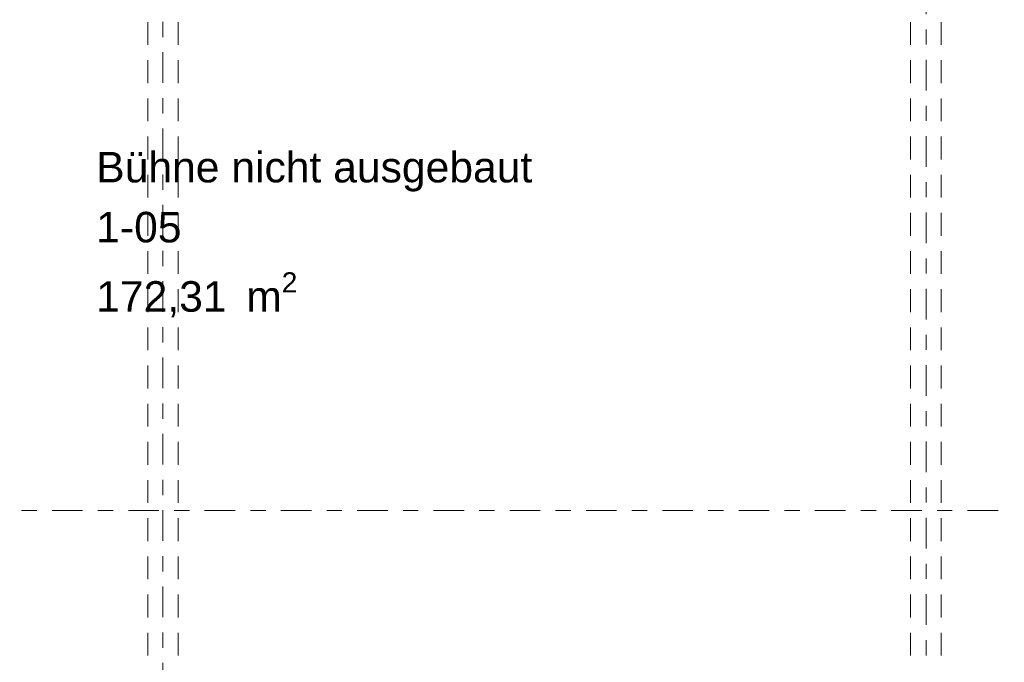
# Model space of a CAD drawing. Header units: metres. Extents: x -167 to 233, y -155 to 122.
# Tile 49 of 68: x 46.81 to 53.27, y 37.6 to 41.8. Entities that reach past the tile are written whole.
import ezdxf
from ezdxf.enums import TextEntityAlignment as Align

# ---------------------------------------------------------------- set-up
doc = ezdxf.new("R2010")
doc.units = ezdxf.units.M
doc.header["$MEASUREMENT"] = 0
doc.linetypes.add('Raster', pattern=[0.4, 0.2, -0.1, 0, -0.1])
doc.linetypes.add('Untersicht', pattern=[0.2, 0.15, -0.05])
for name, color, linetype in [('20 Träger', 7, 'Continuous'), ('80 Raum', 7, 'Continuous'), ('90 Achsraster', 7, 'Continuous')]:
    doc.layers.add(name, color=color, linetype=linetype)
doc.styles.add('ERSTELLTER_STIL_1', font='arial.ttf')
doc.styles.add('ERSTELLTER_STIL_2', font='arial.ttf')

# ---------------------------------------------------------------- blocks, each defined once
blk = doc.blocks.new('Bühne nicht ausgebaut_1-05_3_1', base_point=(47.8967, 40.7363))
at = {"layer": '80 Raum', "color": 7, "lineweight": 18, "insert": (47.3137, 40.1507), "char_height": 0.2, "attachment_point": 1, "style": 'ERSTELLTER_STIL_1'}
blk.add_mtext('\\A1;{\\pql;\\pt0,0.2;\\fArial|b0|i0|c0|p0;\\W1.000000;172,31\\fArial|b0|i0|c0|p0;\\W1.000000;\\A1{\\H.66x;\\S^  ;}\\fArial|b0|i0|c0|p0;\\W1.000000; m\\fArial|b0|i0|c0|p0;\\W1.000000;\\A1{\\H.66x;\\S2^  ;}}', dxfattribs=at)
at = {"layer": '80 Raum', "color": 7, "lineweight": 18, "style": 'ERSTELLTER_STIL_1'}
for tag, p in [('DUMMY_850', (50.1198, 40.985)), ('ROOM_NAME', (47.3137, 40.9393)), ('DUMMY_851', (47.8627, 40.5922)), ('ROOM_NUMBER', (47.3137, 40.5464)), ('DUMMY_852', (47.3137, 40.1993))]:
    blk.add_attdef(tag, text='', height=0.2, dxfattribs=at).set_placement(p, align=Align.TOP_LEFT)
blk = doc.blocks.new('Standard-Rastermarker_137')
at = {"layer": '90 Achsraster', "color": 14, "linetype": 'Raster', "lineweight": 18, "true_color": 0xa80000}
blk.add_line((1, 0), (24.7309, 0), dxfattribs=at)
at = {"layer": '90 Achsraster', "color": 14, "lineweight": 18, "true_color": 0xa80000, "style": 'ERSTELLTER_STIL_2'}
for tag, p in [('AC_MarkerText_1_0', (-0.5686, -0.0686)), ('AC_MarkerText_1_1', (25.8623, -0.0686))]:
    blk.add_attdef(tag, text='', height=0.3, rotation=90, dxfattribs=at).set_placement(p, align=Align.TOP_CENTER)
blk = doc.blocks.new('Standard-Rastermarker_139')
at = {"layer": '90 Achsraster', "color": 14, "linetype": 'Raster', "lineweight": 18, "true_color": 0xa80000}
blk.add_line((1, 0), (45.4427, 0), dxfattribs=at)
at = {"layer": '90 Achsraster', "color": 14, "lineweight": 18, "true_color": 0xa80000, "style": 'ERSTELLTER_STIL_2'}
for tag, p in [('AC_MarkerText_1_0', (-0.35, 0.15)), ('AC_MarkerText_1_1', (46.7927, 0.15))]:
    blk.add_attdef(tag, text='', height=0.3, dxfattribs=at).set_placement(p, align=Align.TOP_CENTER)
blk = doc.blocks.new('Standard-Rastermarker_138')
at = {"layer": '90 Achsraster', "color": 14, "linetype": 'Raster', "lineweight": 18, "true_color": 0xa80000}
blk.add_line((1, 0), (24.6809, 0), dxfattribs=at)
at = {"layer": '90 Achsraster', "color": 14, "lineweight": 18, "true_color": 0xa80000, "style": 'ERSTELLTER_STIL_2'}
for tag, p in [('AC_MarkerText_1_0', (-0.5686, -0.0686)), ('AC_MarkerText_1_1', (25.8123, -0.0686))]:
    blk.add_attdef(tag, text='', height=0.3, rotation=90, dxfattribs=at).set_placement(p, align=Align.TOP_CENTER)

msp = doc.modelspace()

# ---------------------------------------------------------------- linework, layer by layer
at = {"layer": '20 Träger', "color": 7, "linetype": 'Untersicht', "lineweight": 18}
for p, q in [((47.6511, 27.6397), (47.6511, 44.5397)), ((47.8511, 27.6397), (47.8511, 44.5397)), ((52.6511, 27.6397), (52.6511, 44.5397)), ((52.8511, 27.6397), (52.8511, 44.5397))]:
    msp.add_line(p, q, dxfattribs=at)

# ---------------------------------------------------------------- block references
at = {"layer": '80 Raum', "color": 7, "linetype": 'Continuous', "lineweight": 18}
msp.add_blockref('Bühne nicht ausgebaut_1-05_3_1', (47.8967, 40.7363), dxfattribs=at).add_auto_attribs({'ROOM_NAME': 'Bühne nicht ausgebaut', 'ROOM_NUMBER': '1-05'})
at = {"layer": '90 Achsraster', "color": 7, "linetype": 'Continuous', "lineweight": 18, "rotation": 270}
for name, p in [('Standard-Rastermarker_137', (47.7511, 47.5916)), ('Standard-Rastermarker_138', (52.7525, 47.5416))]:
    msp.add_blockref(name, p, dxfattribs=at)
at = {"layer": '90 Achsraster', "color": 7, "linetype": 'Continuous', "lineweight": 18}
msp.add_blockref('Standard-Rastermarker_139', (13.5244, 38.5897), dxfattribs=at)

doc.saveas('drawing.dxf')
